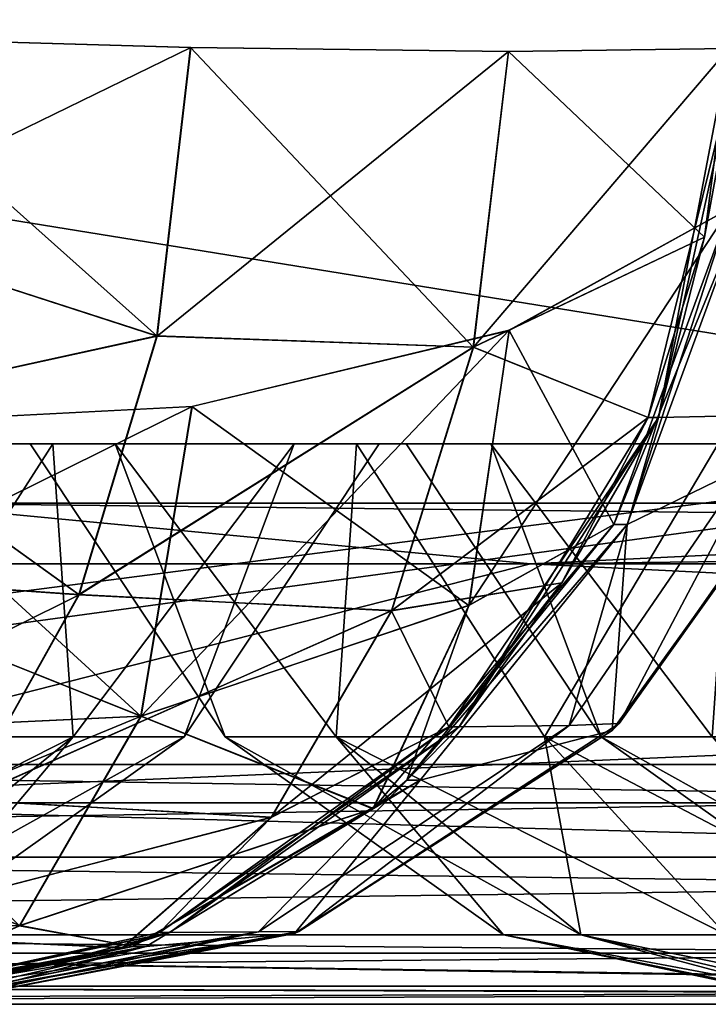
# Model space of a CAD drawing. Header units: millimetres. Extents: x -125 to 125, y -4 to 53.
# Tile 86 of 256: x -73.99 to -72.62, y -2 to -0.04. Entities that reach past the tile are written whole.
import ezdxf

# ---------------------------------------------------------------- set-up
doc = ezdxf.new("R2010")
doc.units = ezdxf.units.MM
doc.header["$LTSCALE"] = 65.185185
for name, color, linetype in [('1', 7, 'CONTINUOUS'), ('14', 7, 'CONTINUOUS'), ('150', 7, 'CONTINUOUS'), ('151', 7, 'CONTINUOUS'), ('152', 7, 'CONTINUOUS'), ('153', 7, 'CONTINUOUS'), ('162', 7, 'CONTINUOUS'), ('163', 7, 'CONTINUOUS'), ('164', 7, 'CONTINUOUS'), ('18', 7, 'CONTINUOUS'), ('195', 7, 'CONTINUOUS'), ('20', 7, 'CONTINUOUS'), ('205', 7, 'CONTINUOUS'), ('207', 7, 'CONTINUOUS'), ('209', 7, 'CONTINUOUS'), ('211', 7, 'CONTINUOUS'), ('228', 7, 'CONTINUOUS'), ('241', 7, 'CONTINUOUS'), ('4', 7, 'CONTINUOUS'), ('6', 7, 'CONTINUOUS'), ('65', 7, 'CONTINUOUS'), ('66', 7, 'CONTINUOUS'), ('67', 7, 'CONTINUOUS'), ('68', 7, 'CONTINUOUS'), ('77', 7, 'CONTINUOUS'), ('78', 7, 'CONTINUOUS'), ('79', 7, 'CONTINUOUS')]:
    doc.layers.add(name, color=color, linetype=linetype)

msp = doc.modelspace()

# ---------------------------------------------------------------- linework, layer by layer
at = {"layer": '1', "color": 7, "linetype": 'CONTINUOUS'}
for points in [[(-77.814, -2, -122.572), (-76.0604, -2, -124.334), (-68.7932, -2, -122.5215), (-77.814, -2, -122.572)], [(-68.5248, -2, 122.5202), (-77.0002, -2, 124.334), (-77.5963, -2, 122.5707), (-68.5248, -2, 122.5202)], [(-67.2976, -2, 124.334), (-77.0002, -2, 124.334), (-68.5248, -2, 122.5202), (-67.2976, -2, 124.334)], [(-76.0604, -2, -124.334), (-65.2916, -2, -124.334), (-68.7932, -2, -122.5215), (-76.0604, -2, -124.334)]]:
    msp.add_3dface(points, dxfattribs=at)
at = {"layer": '14', "color": 7, "linetype": 'CONTINUOUS'}
for points in [[(-76.0604, -1.5218, -124.8336), (-64.8657, -1.5218, -124.8336), (-64.1139, -1.7064, -124.7895), (-76.0604, -1.5218, -124.8336)], [(-76.0604, -1.7064, -124.7895), (-76.0604, -1.5218, -124.8336), (-64.1139, -1.7064, -124.7895), (-76.0604, -1.7064, -124.7895)], [(-64.1139, -1.8612, -124.6798), (-76.0604, -1.7064, -124.7895), (-64.1139, -1.7064, -124.7895), (-64.1139, -1.8612, -124.6798)], [(-76.0604, -1.8612, -124.6798), (-76.0604, -1.7064, -124.7895), (-64.1139, -1.8612, -124.6798), (-76.0604, -1.8612, -124.6798)], [(-64.1139, -1.964, -124.5203), (-76.0604, -1.8612, -124.6798), (-64.1139, -1.8612, -124.6798), (-64.1139, -1.964, -124.5203)], [(-76.0604, -1.964, -124.5203), (-76.0604, -1.8612, -124.6798), (-64.1139, -1.964, -124.5203), (-76.0604, -1.964, -124.5203)], [(-65.2916, -2, -124.334), (-76.0604, -2, -124.334), (-76.0604, -1.964, -124.5203), (-65.2916, -2, -124.334)], [(-64.1139, -2, -124.334), (-76.0604, -1.964, -124.5203), (-64.1139, -1.964, -124.5203), (-64.1139, -2, -124.334)], [(-64.1139, -2, -124.334), (-65.2916, -2, -124.334), (-76.0604, -1.964, -124.5203), (-64.1139, -2, -124.334)]]:
    msp.add_3dface(points, dxfattribs=at)
at = {"layer": '150', "color": 7, "linetype": 'CONTINUOUS'}
for points in [[(-72.8086, -1.0424, 107.622), (-72.5773, -0.4119, 107.5263), (-72.7822, -1.0424, 107.6859), (-72.8086, -1.0424, 107.622)], [(-72.7822, -1.0424, 107.6859), (-72.5773, -0.4119, 107.5263), (-72.5509, -0.4119, 107.5902), (-72.7822, -1.0424, 107.6859)], [(-73.2214, -1.553, 107.7926), (-72.8086, -1.0424, 107.622), (-72.7822, -1.0424, 107.6859), (-73.2214, -1.553, 107.7926)], [(-73.195, -1.553, 107.8565), (-73.2214, -1.553, 107.7926), (-72.7822, -1.0424, 107.6859), (-73.195, -1.553, 107.8565)], [(-73.7417, -1.8849, 108.0826), (-73.2892, -1.6098, 107.8207), (-73.195, -1.553, 107.8565), (-73.7417, -1.8849, 108.0826)], [(-73.2892, -1.6098, 107.8207), (-73.2214, -1.553, 107.7926), (-73.195, -1.553, 107.8565), (-73.2892, -1.6098, 107.8207)], [(-73.7681, -1.8849, 108.0187), (-73.2892, -1.6098, 107.8207), (-73.7417, -1.8849, 108.0826), (-73.7681, -1.8849, 108.0187)], [(-73.7681, -1.8849, 108.0187), (-74.3596, -2, 108.338), (-74.341, -1.9994, 108.2555), (-73.7681, -1.8849, 108.0187)], [(-74.3596, -2, 108.338), (-73.7681, -1.8849, 108.0187), (-73.7417, -1.8849, 108.0826), (-74.3596, -2, 108.338)]]:
    msp.add_3dface(points, dxfattribs=at)
at = {"layer": '151', "color": 7, "linetype": 'CONTINUOUS'}
for points in [[(-72.7822, -1.0424, 107.6859), (-72.5509, -0.4119, 107.5902), (-72.3722, -0.8429, 109.0487), (-72.7822, -1.0424, 107.6859)], [(-72.8117, -1.4536, 109.0691), (-72.7822, -1.0424, 107.6859), (-72.3722, -0.8429, 109.0487), (-72.8117, -1.4536, 109.0691)], [(-73.195, -1.553, 107.8565), (-72.7822, -1.0424, 107.6859), (-72.8117, -1.4536, 109.0691), (-73.195, -1.553, 107.8565)], [(-73.4456, -1.8584, 109.0985), (-73.195, -1.553, 107.8565), (-72.8117, -1.4536, 109.0691), (-73.4456, -1.8584, 109.0985)], [(-73.7417, -1.8849, 108.0826), (-73.195, -1.553, 107.8565), (-73.4456, -1.8584, 109.0985), (-73.7417, -1.8849, 108.0826)], [(-74.184, -2, 109.1327), (-73.7417, -1.8849, 108.0826), (-73.4456, -1.8584, 109.0985), (-74.184, -2, 109.1327)], [(-74.2385, -2, 108.7229), (-74.3596, -2, 108.338), (-73.7417, -1.8849, 108.0826), (-74.2385, -2, 108.7229)], [(-74.184, -2, 109.1327), (-74.2385, -2, 108.7229), (-73.7417, -1.8849, 108.0826), (-74.184, -2, 109.1327)]]:
    msp.add_3dface(points, dxfattribs=at)
at = {"layer": '152', "color": 7, "linetype": 'CONTINUOUS'}
for points in [[(-72.4726, -0.8236, 110.0045), (-72.5584, -0.0927, 110.7691), (-72.7195, -0.8292, 110.6939), (-72.4726, -0.8236, 110.0045)], [(-72.8981, -1.4438, 109.8983), (-72.4726, -0.8236, 110.0045), (-72.7195, -0.8292, 110.6939), (-72.8981, -1.4438, 109.8983)], [(-72.8981, -1.4438, 109.8983), (-72.798, -1.4399, 109.2572), (-72.4726, -0.8236, 110.0045), (-72.8981, -1.4438, 109.8983)], [(-72.798, -1.4399, 109.2572), (-72.3607, -0.8159, 109.2803), (-72.4726, -0.8236, 110.0045), (-72.798, -1.4399, 109.2572)], [(-73.1174, -1.4466, 110.5083), (-72.8981, -1.4438, 109.8983), (-72.7195, -0.8292, 110.6939), (-73.1174, -1.4466, 110.5083)], [(-73.6947, -1.8565, 110.2389), (-73.5173, -1.8557, 109.7438), (-73.1174, -1.4466, 110.5083), (-73.6947, -1.8565, 110.2389)], [(-73.5173, -1.8557, 109.7438), (-73.4368, -1.8547, 109.2235), (-72.8981, -1.4438, 109.8983), (-73.5173, -1.8557, 109.7438)], [(-73.5173, -1.8557, 109.7438), (-72.8981, -1.4438, 109.8983), (-73.1174, -1.4466, 110.5083), (-73.5173, -1.8557, 109.7438)], [(-73.4368, -1.8547, 109.2235), (-72.798, -1.4399, 109.2572), (-72.8981, -1.4438, 109.8983), (-73.4368, -1.8547, 109.2235)], [(-74.3689, -2, 109.9244), (-73.5173, -1.8557, 109.7438), (-73.6947, -1.8565, 110.2389), (-74.3689, -2, 109.9244)], [(-74.3689, -2, 109.9244), (-74.2409, -2, 109.5632), (-73.5173, -1.8557, 109.7438), (-74.3689, -2, 109.9244)], [(-74.2409, -2, 109.5632), (-74.2386, -2, 109.5541), (-73.4368, -1.8547, 109.2235), (-74.2409, -2, 109.5632)], [(-74.2409, -2, 109.5632), (-73.4368, -1.8547, 109.2235), (-73.5173, -1.8557, 109.7438), (-74.2409, -2, 109.5632)], [(-74.2386, -2, 109.5541), (-74.1841, -2, 109.1842), (-73.4368, -1.8547, 109.2235), (-74.2386, -2, 109.5541)]]:
    msp.add_3dface(points, dxfattribs=at)
at = {"layer": '153', "color": 7, "linetype": 'CONTINUOUS'}
for points in [[(-72.7402, -0.8292, 110.7382), (-72.5584, -0.0927, 110.7691), (-72.6277, -0.4694, 110.7906), (-72.7402, -0.8292, 110.7382)], [(-72.7195, -0.8292, 110.6939), (-72.5584, -0.0927, 110.7691), (-72.7402, -0.8292, 110.7382), (-72.7195, -0.8292, 110.6939)], [(-72.6277, -0.4694, 110.7906), (-72.5584, -0.0927, 110.7691), (-72.579, -0.0927, 110.8133), (-72.6277, -0.4694, 110.7906)], [(-73.1174, -1.4466, 110.5083), (-72.7195, -0.8292, 110.6939), (-73.138, -1.4466, 110.5525), (-73.1174, -1.4466, 110.5083)], [(-73.138, -1.4466, 110.5525), (-72.7195, -0.8292, 110.6939), (-72.9123, -1.1589, 110.6578), (-73.138, -1.4466, 110.5525)], [(-72.9123, -1.1589, 110.6578), (-72.7195, -0.8292, 110.6939), (-72.7402, -0.8292, 110.7382), (-72.9123, -1.1589, 110.6578)], [(-73.6947, -1.8565, 110.2389), (-73.1174, -1.4466, 110.5083), (-73.7154, -1.8565, 110.2832), (-73.6947, -1.8565, 110.2389)], [(-73.7154, -1.8565, 110.2832), (-73.1174, -1.4466, 110.5083), (-73.138, -1.4466, 110.5525), (-73.7154, -1.8565, 110.2832)], [(-74.3895, -2, 109.9686), (-74.3689, -2, 109.9244), (-73.6947, -1.8565, 110.2389), (-74.3895, -2, 109.9686)], [(-74.3895, -2, 109.9686), (-73.6947, -1.8565, 110.2389), (-73.7882, -1.8867, 110.2492), (-74.3895, -2, 109.9686)], [(-73.7882, -1.8867, 110.2492), (-73.6947, -1.8565, 110.2389), (-73.7154, -1.8565, 110.2832), (-73.7882, -1.8867, 110.2492)]]:
    msp.add_3dface(points, dxfattribs=at)
at = {"layer": '162', "color": 7, "linetype": 'CONTINUOUS'}
for points in [[(-74.3895, -0.0698, 111.9674), (-74.3895, -0.4499, 111.9174), (-73.6523, -0.0906, 111.8256), (-74.3895, -0.0698, 111.9674)], [(-73.6523, -0.0906, 111.8256), (-74.3895, -0.4499, 111.9174), (-73.7197, -0.6667, 111.7313), (-73.6523, -0.0906, 111.8256)], [(-73.0185, -0.0986, 111.4214), (-73.6523, -0.0906, 111.8256), (-73.7197, -0.6667, 111.7313), (-73.0185, -0.0986, 111.4214)], [(-72.6277, -0.4694, 110.7906), (-72.579, -0.0927, 110.8133), (-73.0888, -0.6887, 111.3228), (-72.6277, -0.4694, 110.7906)], [(-73.0888, -0.6887, 111.3228), (-72.579, -0.0927, 110.8133), (-73.0185, -0.0986, 111.4214), (-73.0888, -0.6887, 111.3228)], [(-73.0888, -0.6887, 111.3228), (-73.0185, -0.0986, 111.4214), (-73.7197, -0.6667, 111.7313), (-73.0888, -0.6887, 111.3228)], [(-74.3895, -0.4499, 111.9174), (-74.3895, -0.8135, 111.7957), (-73.7197, -0.6667, 111.7313), (-74.3895, -0.4499, 111.9174)], [(-72.7402, -0.8292, 110.7382), (-72.6277, -0.4694, 110.7906), (-73.0888, -0.6887, 111.3228), (-72.7402, -0.8292, 110.7382)], [(-74.3895, -0.8135, 111.7957), (-73.8754, -1.1827, 111.4973), (-73.7197, -0.6667, 111.7313), (-74.3895, -0.8135, 111.7957)], [(-73.8754, -1.1827, 111.4973), (-73.0888, -0.6887, 111.3228), (-73.7197, -0.6667, 111.7313), (-73.8754, -1.1827, 111.4973)], [(-73.2516, -1.2145, 111.0778), (-73.0888, -0.6887, 111.3228), (-73.8754, -1.1827, 111.4973), (-73.2516, -1.2145, 111.0778)], [(-73.2516, -1.2145, 111.0778), (-72.7402, -0.8292, 110.7382), (-73.0888, -0.6887, 111.3228), (-73.2516, -1.2145, 111.0778)], [(-74.3895, -0.8135, 111.7957), (-74.3895, -1.1472, 111.6069), (-73.8754, -1.1827, 111.4973), (-74.3895, -0.8135, 111.7957)], [(-72.9123, -1.1589, 110.6578), (-72.7402, -0.8292, 110.7382), (-73.2516, -1.2145, 111.0778), (-72.9123, -1.1589, 110.6578)], [(-74.3895, -1.1472, 111.6069), (-74.3895, -1.4387, 111.3579), (-73.8754, -1.1827, 111.4973), (-74.3895, -1.1472, 111.6069)], [(-73.138, -1.4466, 110.5525), (-72.9123, -1.1589, 110.6578), (-73.4916, -1.6263, 110.7095), (-73.138, -1.4466, 110.5525)], [(-73.4916, -1.6263, 110.7095), (-72.9123, -1.1589, 110.6578), (-73.2516, -1.2145, 111.0778), (-73.4916, -1.6263, 110.7095)], [(-74.3895, -1.4387, 111.3579), (-74.1054, -1.5926, 111.1446), (-73.8754, -1.1827, 111.4973), (-74.3895, -1.4387, 111.3579)], [(-74.1054, -1.5926, 111.1446), (-73.2516, -1.2145, 111.0778), (-73.8754, -1.1827, 111.4973), (-74.1054, -1.5926, 111.1446)], [(-73.4916, -1.6263, 110.7095), (-73.2516, -1.2145, 111.0778), (-74.1054, -1.5926, 111.1446), (-73.4916, -1.6263, 110.7095)], [(-73.7154, -1.8565, 110.2832), (-73.138, -1.4466, 110.5525), (-73.4916, -1.6263, 110.7095), (-73.7154, -1.8565, 110.2832)], [(-74.3895, -1.8598, 110.7043), (-73.4916, -1.6263, 110.7095), (-74.1054, -1.5926, 111.1446), (-74.3895, -1.8598, 110.7043)], [(-74.3895, -1.8598, 110.7043), (-73.7882, -1.8867, 110.2492), (-73.4916, -1.6263, 110.7095), (-74.3895, -1.8598, 110.7043)], [(-73.7882, -1.8867, 110.2492), (-73.7154, -1.8565, 110.2832), (-73.4916, -1.6263, 110.7095), (-73.7882, -1.8867, 110.2492)], [(-74.3895, -2, 109.9686), (-73.7882, -1.8867, 110.2492), (-74.3895, -1.8598, 110.7043), (-74.3895, -2, 109.9686)]]:
    msp.add_3dface(points, dxfattribs=at)
at = {"layer": '163', "color": 7, "linetype": 'CONTINUOUS'}
for points in [[(-72.3722, -0.8429, 109.0487), (-72.3607, -0.8159, 109.2803), (-72.798, -1.4399, 109.2572), (-72.3722, -0.8429, 109.0487)], [(-72.8117, -1.4536, 109.0691), (-72.3722, -0.8429, 109.0487), (-72.798, -1.4399, 109.2572), (-72.8117, -1.4536, 109.0691)], [(-73.4456, -1.8584, 109.0985), (-72.8117, -1.4536, 109.0691), (-73.4368, -1.8547, 109.2235), (-73.4456, -1.8584, 109.0985)], [(-72.8117, -1.4536, 109.0691), (-72.798, -1.4399, 109.2572), (-73.4368, -1.8547, 109.2235), (-72.8117, -1.4536, 109.0691)], [(-74.1841, -2, 109.1842), (-73.4456, -1.8584, 109.0985), (-73.4368, -1.8547, 109.2235), (-74.1841, -2, 109.1842)], [(-74.1841, -2, 109.1842), (-74.1834, -2, 109.1584), (-73.4456, -1.8584, 109.0985), (-74.1841, -2, 109.1842)], [(-74.1834, -2, 109.1584), (-74.184, -2, 109.1327), (-73.4456, -1.8584, 109.0985), (-74.1834, -2, 109.1584)]]:
    msp.add_3dface(points, dxfattribs=at)
at = {"layer": '164', "color": 7, "linetype": 'CONTINUOUS'}
for points in [[(-72.5773, -0.4119, 107.5263), (-72.8086, -1.0424, 107.622), (-73.0177, -0.6554, 106.971), (-72.5773, -0.4119, 107.5263)], [(-73.6509, -0.8071, 106.5984), (-73.0177, -0.6554, 106.971), (-73.0979, -1.2043, 107.3305), (-73.6509, -0.8071, 106.5984)], [(-73.0177, -0.6554, 106.971), (-72.8086, -1.0424, 107.622), (-73.0979, -1.2043, 107.3305), (-73.0177, -0.6554, 106.971)], [(-73.7523, -1.4251, 107.0221), (-74.386, -0.8452, 106.4615), (-73.6509, -0.8071, 106.5984), (-73.7523, -1.4251, 107.0221)], [(-73.7523, -1.4251, 107.0221), (-73.6509, -0.8071, 106.5984), (-73.0979, -1.2043, 107.3305), (-73.7523, -1.4251, 107.0221)], [(-74.386, -1.1709, 106.6527), (-74.386, -0.8452, 106.4615), (-73.7523, -1.4251, 107.0221), (-74.386, -1.1709, 106.6527)], [(-72.8086, -1.0424, 107.622), (-73.2214, -1.553, 107.7926), (-73.0979, -1.2043, 107.3305), (-72.8086, -1.0424, 107.622)], [(-74.386, -1.4547, 106.9017), (-74.386, -1.1709, 106.6527), (-73.7523, -1.4251, 107.0221), (-74.386, -1.4547, 106.9017)], [(-73.2892, -1.6098, 107.8207), (-73.7523, -1.4251, 107.0221), (-73.0979, -1.2043, 107.3305), (-73.2892, -1.6098, 107.8207)], [(-73.2214, -1.553, 107.7926), (-73.2892, -1.6098, 107.8207), (-73.0979, -1.2043, 107.3305), (-73.2214, -1.553, 107.7926)], [(-73.9945, -1.8432, 107.6037), (-74.386, -1.4547, 106.9017), (-73.7523, -1.4251, 107.0221), (-73.9945, -1.8432, 107.6037)], [(-73.2892, -1.6098, 107.8207), (-73.9945, -1.8432, 107.6037), (-73.7523, -1.4251, 107.0221), (-73.2892, -1.6098, 107.8207)], [(-73.2892, -1.6098, 107.8207), (-73.7681, -1.8849, 108.0187), (-73.9945, -1.8432, 107.6037), (-73.2892, -1.6098, 107.8207)], [(-73.7681, -1.8849, 108.0187), (-74.341, -1.9994, 108.2555), (-73.9945, -1.8432, 107.6037), (-73.7681, -1.8849, 108.0187)]]:
    msp.add_3dface(points, dxfattribs=at)
at = {"layer": '18', "color": 7, "linetype": 'CONTINUOUS'}
for points in [[(-67.2976, -1.5218, 124.8336), (-76.6595, -1.5218, 124.8336), (-79.2441, -1.7064, 124.7895), (-67.2976, -1.5218, 124.8336)], [(-67.2976, -1.7064, 124.7895), (-67.2976, -1.5218, 124.8336), (-79.2441, -1.7064, 124.7895), (-67.2976, -1.7064, 124.7895)], [(-79.2441, -1.8612, 124.6798), (-67.2976, -1.7064, 124.7895), (-79.2441, -1.7064, 124.7895), (-79.2441, -1.8612, 124.6798)], [(-67.2976, -1.8612, 124.6798), (-67.2976, -1.7064, 124.7895), (-79.2441, -1.8612, 124.6798), (-67.2976, -1.8612, 124.6798)], [(-79.2441, -1.964, 124.5203), (-67.2976, -1.8612, 124.6798), (-79.2441, -1.8612, 124.6798), (-79.2441, -1.964, 124.5203)], [(-67.2976, -1.964, 124.5203), (-67.2976, -1.8612, 124.6798), (-79.2441, -1.964, 124.5203), (-67.2976, -1.964, 124.5203)], [(-79.2441, -2, 124.334), (-67.2976, -1.964, 124.5203), (-79.2441, -1.964, 124.5203), (-79.2441, -2, 124.334)], [(-79.2441, -2, 124.334), (-77.0002, -2, 124.334), (-67.2976, -1.964, 124.5203), (-79.2441, -2, 124.334)], [(-77.0002, -2, 124.334), (-67.2976, -2, 124.334), (-67.2976, -1.964, 124.5203), (-77.0002, -2, 124.334)]]:
    msp.add_3dface(points, dxfattribs=at)
at = {"layer": '195', "color": 7, "linetype": 'CONTINUOUS'}
for points in [[(-73.223, -0.8814, 50.5), (-72.8338, -1.4666, 50.8233), (-73.0538, -0.8814, 51.3507), (-73.223, -0.8814, 50.5)], [(-73.0538, -0.8814, 49.6493), (-72.8338, -1.4666, 50.1767), (-73.223, -0.8814, 50.5), (-73.0538, -0.8814, 49.6493)], [(-72.8338, -1.4666, 50.1767), (-72.8338, -1.4666, 50.8233), (-73.223, -0.8814, 50.5), (-72.8338, -1.4666, 50.1767)], [(-73.0538, -0.8814, 51.3507), (-72.6126, -1.4666, 51.431), (-72.5719, -0.8814, 52.0719), (-73.0538, -0.8814, 51.3507)], [(-72.8338, -1.4666, 50.8233), (-72.6126, -1.4666, 51.431), (-73.0538, -0.8814, 51.3507), (-72.8338, -1.4666, 50.8233)], [(-72.5719, -0.8814, 48.9281), (-72.6126, -1.4666, 49.569), (-73.0538, -0.8814, 49.6493), (-72.5719, -0.8814, 48.9281)], [(-72.6126, -1.4666, 49.569), (-72.8338, -1.4666, 50.1767), (-73.0538, -0.8814, 49.6493), (-72.6126, -1.4666, 49.569)], [(-72.8338, -1.4666, 50.8233), (-72.1243, -1.8612, 51.1491), (-72.6126, -1.4666, 51.431), (-72.8338, -1.4666, 50.8233)], [(-72.8338, -1.4666, 50.1767), (-72.2785, -1.8612, 50.7254), (-72.8338, -1.4666, 50.8233), (-72.8338, -1.4666, 50.1767)], [(-72.2785, -1.8612, 50.7254), (-72.1243, -1.8612, 51.1491), (-72.8338, -1.4666, 50.8233), (-72.2785, -1.8612, 50.7254)], [(-72.6126, -1.4666, 49.569), (-72.2785, -1.8612, 50.2746), (-72.8338, -1.4666, 50.1767), (-72.6126, -1.4666, 49.569)], [(-72.2785, -1.8612, 50.2746), (-72.2785, -1.8612, 50.7254), (-72.8338, -1.4666, 50.1767), (-72.2785, -1.8612, 50.2746)]]:
    msp.add_3dface(points, dxfattribs=at)
at = {"layer": '20', "color": 7, "linetype": 'CONTINUOUS'}
for points in [[(-70.4849, -1, -17.1841), (-82.4314, -1, -17.1941), (-70.4849, -1, -28.6402), (-70.4849, -1, -17.1841)], [(-82.4314, -1, -17.1941), (-82.4314, -1, -28.6568), (-70.4849, -1, -28.6402), (-82.4314, -1, -17.1941)], [(-70.4849, -1, -5.728), (-82.4314, -1, -5.7314), (-70.4849, -1, -17.1841), (-70.4849, -1, -5.728)], [(-70.4849, -1, 5.728), (-82.4314, -1, -5.7314), (-70.4849, -1, -5.728), (-70.4849, -1, 5.728)], [(-82.4314, -1, -5.7314), (-82.4314, -1, -17.1941), (-70.4849, -1, -17.1841), (-82.4314, -1, -5.7314)], [(-70.4849, -1, 17.1841), (-82.4314, -1, 5.7314), (-70.4849, -1, 5.728), (-70.4849, -1, 17.1841)], [(-82.4314, -1, 5.7314), (-82.4314, -1, -5.7314), (-70.4849, -1, 5.728), (-82.4314, -1, 5.7314)], [(-70.4849, -1, 28.6402), (-82.4314, -1, 17.1941), (-70.4849, -1, 17.1841), (-70.4849, -1, 28.6402)], [(-82.4314, -1, 17.1941), (-82.4314, -1, 5.7314), (-70.4849, -1, 17.1841), (-82.4314, -1, 17.1941)], [(-70.4849, -1, 40.0963), (-82.4314, -1, 28.6568), (-70.4849, -1, 28.6402), (-70.4849, -1, 40.0963)], [(-82.4314, -1, 28.6568), (-82.4314, -1, 17.1941), (-70.4849, -1, 28.6402), (-82.4314, -1, 28.6568)], [(-82.4314, -1, -85.9704), (-82.4314, -1, -97.4331), (-70.4849, -1, -97.3768), (-82.4314, -1, -85.9704)], [(-70.4849, -1, -74.4646), (-82.4314, -1, -74.5077), (-70.4849, -1, -85.9207), (-70.4849, -1, -74.4646)], [(-82.4314, -1, -74.5077), (-82.4314, -1, -85.9704), (-70.4849, -1, -85.9207), (-82.4314, -1, -74.5077)], [(-70.4849, -1, -63.0085), (-82.4314, -1, -63.045), (-70.4849, -1, -74.4646), (-70.4849, -1, -63.0085)], [(-82.4314, -1, -63.045), (-82.4314, -1, -74.5077), (-70.4849, -1, -74.4646), (-82.4314, -1, -63.045)], [(-70.4849, -1, -51.5524), (-82.4314, -1, -51.5822), (-70.4849, -1, -63.0085), (-70.4849, -1, -51.5524)], [(-82.4314, -1, -51.5822), (-82.4314, -1, -63.045), (-70.4849, -1, -63.0085), (-82.4314, -1, -51.5822)], [(-70.4849, -1, -40.0963), (-82.4314, -1, -40.1195), (-70.4849, -1, -51.5524), (-70.4849, -1, -40.0963)], [(-82.4314, -1, -40.1195), (-82.4314, -1, -51.5822), (-70.4849, -1, -51.5524), (-82.4314, -1, -40.1195)], [(-70.4849, -1, -28.6402), (-82.4314, -1, -28.6568), (-70.4849, -1, -40.0963), (-70.4849, -1, -28.6402)], [(-82.4314, -1, -28.6568), (-82.4314, -1, -40.1195), (-70.4849, -1, -40.0963), (-82.4314, -1, -28.6568)], [(-70.4849, -1, 51.5524), (-82.4314, -1, 40.1195), (-70.4849, -1, 40.0963), (-70.4849, -1, 51.5524)], [(-70.4849, -1, 120.2879), (-82.4314, -1, 108.8959), (-70.4849, -1, 108.8329), (-70.4849, -1, 120.2879)], [(-74.2453, -1, 120.3086), (-82.4314, -1, 108.8959), (-70.4849, -1, 120.2879), (-74.2453, -1, 120.3086)], [(-82.4314, -1, 108.8959), (-82.4314, -1, 97.4331), (-70.4849, -1, 108.8329), (-82.4314, -1, 108.8959)], [(-82.4314, -1, 40.1195), (-82.4314, -1, 28.6568), (-70.4849, -1, 40.0963), (-82.4314, -1, 40.1195)], [(-70.4849, -1, 63.0085), (-82.4314, -1, 51.5822), (-70.4849, -1, 51.5524), (-70.4849, -1, 63.0085)], [(-82.4314, -1, 51.5822), (-82.4314, -1, 40.1195), (-70.4849, -1, 51.5524), (-82.4314, -1, 51.5822)], [(-70.4849, -1, 74.4646), (-82.4314, -1, 63.045), (-70.4849, -1, 63.0085), (-70.4849, -1, 74.4646)], [(-82.4314, -1, 63.045), (-82.4314, -1, 51.5822), (-70.4849, -1, 63.0085), (-82.4314, -1, 63.045)], [(-70.4849, -1, 85.9207), (-82.4314, -1, 74.5077), (-70.4849, -1, 74.4646), (-70.4849, -1, 85.9207)], [(-82.4314, -1, 74.5077), (-82.4314, -1, 63.045), (-70.4849, -1, 74.4646), (-82.4314, -1, 74.5077)], [(-70.4849, -1, 97.3768), (-82.4314, -1, 85.9704), (-70.4849, -1, 85.9207), (-70.4849, -1, 97.3768)], [(-82.4314, -1, 85.9704), (-82.4314, -1, 74.5077), (-70.4849, -1, 85.9207), (-82.4314, -1, 85.9704)], [(-70.4849, -1, 108.8329), (-82.4314, -1, 97.4331), (-70.4849, -1, 97.3768), (-70.4849, -1, 108.8329)], [(-82.4314, -1, 97.4331), (-82.4314, -1, 85.9704), (-70.4849, -1, 97.3768), (-82.4314, -1, 97.4331)], [(-70.4849, -1, -85.9207), (-82.4314, -1, -85.9704), (-70.4849, -1, -97.3768), (-70.4849, -1, -85.9207)], [(-70.4849, -1, -120.2879), (-82.4314, -1, -108.8959), (-74.2453, -1, -120.3086), (-70.4849, -1, -120.2879)], [(-70.4849, -1, -108.8329), (-82.4314, -1, -108.8959), (-70.4849, -1, -120.2879), (-70.4849, -1, -108.8329)], [(-70.4849, -1, -97.3768), (-82.4314, -1, -97.4331), (-70.4849, -1, -108.8329), (-70.4849, -1, -97.3768)], [(-82.4314, -1, -97.4331), (-82.4314, -1, -108.8959), (-70.4849, -1, -108.8329), (-82.4314, -1, -97.4331)]]:
    msp.add_3dface(points, dxfattribs=at)
at = {"layer": '205', "color": 7, "linetype": 'CONTINUOUS'}
for points in [[(-84.8372, -1.1213, 120.4942), (-74.2453, -1, 120.3086), (-72.9751, -1.1213, 120.4228), (-84.8372, -1.1213, 120.4942)], [(-74.2453, -1, 120.3086), (-70.4849, -1, 120.2879), (-72.9751, -1.1213, 120.4228), (-74.2453, -1, 120.3086)], [(-70.4849, -1, 120.2879), (-62.823, -1, 120.2489), (-72.9751, -1.1213, 120.4228), (-70.4849, -1, 120.2879)], [(-72.9751, -1.1213, 120.4228), (-62.823, -1, 120.2489), (-61.1789, -1.1213, 120.3624), (-72.9751, -1.1213, 120.4228)]]:
    msp.add_3dface(points, dxfattribs=at)
at = {"layer": '207', "color": 7, "linetype": 'CONTINUOUS'}
for points in [[(-63.5691, -1.1213, -120.3738), (-74.2453, -1, -120.3086), (-74.8662, -1.1213, -120.4335), (-63.5691, -1.1213, -120.3738)], [(-70.4849, -1, -120.2879), (-74.2453, -1, -120.3086), (-63.5691, -1.1213, -120.3738), (-70.4849, -1, -120.2879)]]:
    msp.add_3dface(points, dxfattribs=at)
at = {"layer": '209', "color": 7, "linetype": 'CONTINUOUS'}
for points in [[(-63.5691, -1.1213, -120.3738), (-74.8662, -1.1213, -120.4335), (-74.8451, -1.5981, -121.0547), (-63.5691, -1.1213, -120.3738)], [(-63.5691, -1.1213, -120.3738), (-74.8451, -1.5981, -121.0547), (-63.3306, -1.5981, -120.994), (-63.5691, -1.1213, -120.3738)], [(-75.4474, -1.898, -121.7825), (-63.8402, -1.898, -121.7207), (-74.8451, -1.5981, -121.0547), (-75.4474, -1.898, -121.7825)], [(-74.8451, -1.5981, -121.0547), (-63.8402, -1.898, -121.7207), (-63.3306, -1.5981, -120.994), (-74.8451, -1.5981, -121.0547)], [(-77.814, -2, -122.572), (-68.7932, -2, -122.5215), (-75.4474, -1.898, -121.7825), (-77.814, -2, -122.572)], [(-75.4474, -1.898, -121.7825), (-68.7932, -2, -122.5215), (-63.8402, -1.898, -121.7207), (-75.4474, -1.898, -121.7825)]]:
    msp.add_3dface(points, dxfattribs=at)
at = {"layer": '211', "color": 7, "linetype": 'CONTINUOUS'}
for points in [[(-84.8372, -1.1213, 120.4942), (-72.9751, -1.1213, 120.4228), (-74.8451, -1.5981, 121.0547), (-84.8372, -1.1213, 120.4942)], [(-72.9751, -1.1213, 120.4228), (-63.3306, -1.5981, 120.994), (-74.8451, -1.5981, 121.0547), (-72.9751, -1.1213, 120.4228)], [(-72.9751, -1.1213, 120.4228), (-61.1789, -1.1213, 120.3624), (-63.3306, -1.5981, 120.994), (-72.9751, -1.1213, 120.4228)], [(-63.8402, -1.898, 121.7207), (-75.4474, -1.898, 121.7825), (-74.8451, -1.5981, 121.0547), (-63.8402, -1.898, 121.7207)], [(-63.3306, -1.5981, 120.994), (-63.8402, -1.898, 121.7207), (-74.8451, -1.5981, 121.0547), (-63.3306, -1.5981, 120.994)], [(-68.5248, -2, 122.5202), (-77.5963, -2, 122.5707), (-75.4474, -1.898, 121.7825), (-68.5248, -2, 122.5202)], [(-63.8402, -1.898, 121.7207), (-68.5248, -2, 122.5202), (-75.4474, -1.898, 121.7825), (-63.8402, -1.898, 121.7207)]]:
    msp.add_3dface(points, dxfattribs=at)
at = {"layer": '228', "color": 7, "linetype": 'CONTINUOUS'}
for points in [[(-73.9281, -0.8814, -47.5719), (-74.3031, -1.4666, -47.4264), (-74.6493, -0.8814, -48.0538), (-73.9281, -0.8814, -47.5719)], [(-74.6493, -0.8814, -43.9462), (-74.3031, -1.4666, -44.5736), (-73.9281, -0.8814, -44.4281), (-74.6493, -0.8814, -43.9462)], [(-73.8874, -1.4666, -46.931), (-74.3031, -1.4666, -47.4264), (-73.9281, -0.8814, -47.5719), (-73.8874, -1.4666, -46.931)], [(-74.3031, -1.4666, -44.5736), (-73.8874, -1.4666, -45.069), (-73.9281, -0.8814, -44.4281), (-74.3031, -1.4666, -44.5736)], [(-73.4462, -0.8814, -46.8507), (-73.8874, -1.4666, -46.931), (-73.9281, -0.8814, -47.5719), (-73.4462, -0.8814, -46.8507)], [(-73.9281, -0.8814, -44.4281), (-73.8874, -1.4666, -45.069), (-73.4462, -0.8814, -45.1493), (-73.9281, -0.8814, -44.4281)], [(-73.6662, -1.4666, -46.3233), (-73.8874, -1.4666, -46.931), (-73.4462, -0.8814, -46.8507), (-73.6662, -1.4666, -46.3233)], [(-73.8874, -1.4666, -45.069), (-73.6662, -1.4666, -45.6767), (-73.4462, -0.8814, -45.1493), (-73.8874, -1.4666, -45.069)], [(-73.277, -0.8814, -46), (-73.6662, -1.4666, -46.3233), (-73.4462, -0.8814, -46.8507), (-73.277, -0.8814, -46)], [(-73.4462, -0.8814, -45.1493), (-73.6662, -1.4666, -45.6767), (-73.277, -0.8814, -46), (-73.4462, -0.8814, -45.1493)], [(-73.6662, -1.4666, -45.6767), (-73.6662, -1.4666, -46.3233), (-73.277, -0.8814, -46), (-73.6662, -1.4666, -45.6767)], [(-73.8874, -1.4666, -46.931), (-74.6655, -1.8612, -46.9945), (-74.3031, -1.4666, -47.4264), (-73.8874, -1.4666, -46.931)], [(-74.3757, -1.8612, -46.6491), (-74.6655, -1.8612, -46.9945), (-73.8874, -1.4666, -46.931), (-74.3757, -1.8612, -46.6491)], [(-73.6662, -1.4666, -46.3233), (-74.3757, -1.8612, -46.6491), (-73.8874, -1.4666, -46.931), (-73.6662, -1.4666, -46.3233)], [(-74.2215, -1.8612, -46.2254), (-74.3757, -1.8612, -46.6491), (-73.6662, -1.4666, -46.3233), (-74.2215, -1.8612, -46.2254)], [(-74.3031, -1.4666, -44.5736), (-74.3757, -1.8612, -45.3509), (-73.8874, -1.4666, -45.069), (-74.3031, -1.4666, -44.5736)], [(-74.3757, -1.8612, -45.3509), (-74.2215, -1.8612, -45.7746), (-73.8874, -1.4666, -45.069), (-74.3757, -1.8612, -45.3509)], [(-73.6662, -1.4666, -45.6767), (-74.2215, -1.8612, -46.2254), (-73.6662, -1.4666, -46.3233), (-73.6662, -1.4666, -45.6767)], [(-73.8874, -1.4666, -45.069), (-74.2215, -1.8612, -45.7746), (-73.6662, -1.4666, -45.6767), (-73.8874, -1.4666, -45.069)], [(-74.2215, -1.8612, -45.7746), (-74.2215, -1.8612, -46.2254), (-73.6662, -1.4666, -45.6767), (-74.2215, -1.8612, -45.7746)]]:
    msp.add_3dface(points, dxfattribs=at)
at = {"layer": '241', "color": 7, "linetype": 'CONTINUOUS'}
for points in [[(-73.973, -0.8814, 32.75), (-73.5838, -1.4666, 33.0733), (-73.8038, -0.8814, 33.6007), (-73.973, -0.8814, 32.75)], [(-73.8038, -0.8814, 31.8993), (-73.5838, -1.4666, 32.4267), (-73.973, -0.8814, 32.75), (-73.8038, -0.8814, 31.8993)], [(-73.5838, -1.4666, 32.4267), (-73.5838, -1.4666, 33.0733), (-73.973, -0.8814, 32.75), (-73.5838, -1.4666, 32.4267)], [(-73.8038, -0.8814, 33.6007), (-73.3626, -1.4666, 33.681), (-73.3219, -0.8814, 34.3219), (-73.8038, -0.8814, 33.6007)], [(-73.5838, -1.4666, 33.0733), (-73.3626, -1.4666, 33.681), (-73.8038, -0.8814, 33.6007), (-73.5838, -1.4666, 33.0733)], [(-73.3219, -0.8814, 31.1781), (-73.3626, -1.4666, 31.819), (-73.8038, -0.8814, 31.8993), (-73.3219, -0.8814, 31.1781)], [(-73.3626, -1.4666, 31.819), (-73.5838, -1.4666, 32.4267), (-73.8038, -0.8814, 31.8993), (-73.3626, -1.4666, 31.819)], [(-73.3626, -1.4666, 33.681), (-72.9469, -1.4666, 34.1764), (-73.3219, -0.8814, 34.3219), (-73.3626, -1.4666, 33.681)], [(-72.9469, -1.4666, 31.3236), (-73.3626, -1.4666, 31.819), (-73.3219, -0.8814, 31.1781), (-72.9469, -1.4666, 31.3236)], [(-72.6007, -0.8814, 30.6962), (-72.9469, -1.4666, 31.3236), (-73.3219, -0.8814, 31.1781), (-72.6007, -0.8814, 30.6962)], [(-73.3219, -0.8814, 34.3219), (-72.9469, -1.4666, 34.1764), (-72.6007, -0.8814, 34.8038), (-73.3219, -0.8814, 34.3219)], [(-72.3869, -1.4666, 31.0002), (-72.9469, -1.4666, 31.3236), (-72.6007, -0.8814, 30.6962), (-72.3869, -1.4666, 31.0002)], [(-72.9469, -1.4666, 34.1764), (-72.3869, -1.4666, 34.4998), (-72.6007, -0.8814, 34.8038), (-72.9469, -1.4666, 34.1764)], [(-73.0285, -1.8612, 32.9754), (-72.8743, -1.8612, 33.3991), (-73.5838, -1.4666, 33.0733), (-73.0285, -1.8612, 32.9754)], [(-73.3626, -1.4666, 31.819), (-73.0285, -1.8612, 32.5246), (-73.5838, -1.4666, 32.4267), (-73.3626, -1.4666, 31.819)], [(-73.0285, -1.8612, 32.5246), (-73.0285, -1.8612, 32.9754), (-73.5838, -1.4666, 32.4267), (-73.0285, -1.8612, 32.5246)], [(-73.5838, -1.4666, 32.4267), (-73.0285, -1.8612, 32.9754), (-73.5838, -1.4666, 33.0733), (-73.5838, -1.4666, 32.4267)], [(-73.5838, -1.4666, 33.0733), (-72.8743, -1.8612, 33.3991), (-73.3626, -1.4666, 33.681), (-73.5838, -1.4666, 33.0733)], [(-72.9469, -1.4666, 31.3236), (-72.8743, -1.8612, 32.1009), (-73.3626, -1.4666, 31.819), (-72.9469, -1.4666, 31.3236)], [(-72.8743, -1.8612, 32.1009), (-73.0285, -1.8612, 32.5246), (-73.3626, -1.4666, 31.819), (-72.8743, -1.8612, 32.1009)], [(-73.3626, -1.4666, 33.681), (-72.5845, -1.8612, 33.7445), (-72.9469, -1.4666, 34.1764), (-73.3626, -1.4666, 33.681)], [(-72.8743, -1.8612, 33.3991), (-72.5845, -1.8612, 33.7445), (-73.3626, -1.4666, 33.681), (-72.8743, -1.8612, 33.3991)], [(-72.3869, -1.4666, 31.0002), (-72.5845, -1.8612, 31.7555), (-72.9469, -1.4666, 31.3236), (-72.3869, -1.4666, 31.0002)], [(-72.5845, -1.8612, 31.7555), (-72.8743, -1.8612, 32.1009), (-72.9469, -1.4666, 31.3236), (-72.5845, -1.8612, 31.7555)], [(-72.9469, -1.4666, 34.1764), (-72.194, -1.8612, 33.97), (-72.3869, -1.4666, 34.4998), (-72.9469, -1.4666, 34.1764)], [(-72.5845, -1.8612, 33.7445), (-72.194, -1.8612, 33.97), (-72.9469, -1.4666, 34.1764), (-72.5845, -1.8612, 33.7445)], [(-73.0285, -1.8612, 32.9754), (-72.2917, -2, 33.0628), (-72.8743, -1.8612, 33.3991), (-73.0285, -1.8612, 32.9754)], [(-72.3542, -2, 32.9119), (-72.2917, -2, 33.0628), (-73.0285, -1.8612, 32.9754), (-72.3542, -2, 32.9119)], [(-73.0285, -1.8612, 32.5246), (-72.3756, -2, 32.75), (-73.0285, -1.8612, 32.9754), (-73.0285, -1.8612, 32.5246)], [(-72.3756, -2, 32.75), (-72.3542, -2, 32.9119), (-73.0285, -1.8612, 32.9754), (-72.3756, -2, 32.75)], [(-72.8743, -1.8612, 32.1009), (-72.3542, -2, 32.5881), (-73.0285, -1.8612, 32.5246), (-72.8743, -1.8612, 32.1009)], [(-72.3542, -2, 32.5881), (-72.3756, -2, 32.75), (-73.0285, -1.8612, 32.5246), (-72.3542, -2, 32.5881)], [(-72.8743, -1.8612, 33.3991), (-72.1923, -2, 33.1923), (-72.5845, -1.8612, 33.7445), (-72.8743, -1.8612, 33.3991)], [(-72.2917, -2, 33.0628), (-72.1923, -2, 33.1923), (-72.8743, -1.8612, 33.3991), (-72.2917, -2, 33.0628)], [(-72.2917, -2, 32.4372), (-72.3542, -2, 32.5881), (-72.8743, -1.8612, 32.1009), (-72.2917, -2, 32.4372)], [(-72.5845, -1.8612, 31.7555), (-72.2917, -2, 32.4372), (-72.8743, -1.8612, 32.1009), (-72.5845, -1.8612, 31.7555)]]:
    msp.add_3dface(points, dxfattribs=at)
at = {"layer": '4', "color": 7, "linetype": 'CONTINUOUS'}
for points in [[(-64.9005, 0, 124.9), (-76.7006, 0, 124.9), (-67.2976, -1.5218, 124.8336), (-64.9005, 0, 124.9)], [(-67.2976, -1.5218, 124.8336), (-76.7006, 0, 124.9), (-76.6595, -1.5218, 124.8336), (-67.2976, -1.5218, 124.8336)]]:
    msp.add_3dface(points, dxfattribs=at)
at = {"layer": '6', "color": 7, "linetype": 'CONTINUOUS'}
for points in [[(-76.7006, 0, -124.9), (-64.9005, 0, -124.9), (-76.6595, -1.5218, -124.8336), (-76.7006, 0, -124.9)], [(-76.6595, -1.5218, -124.8336), (-64.9005, 0, -124.9), (-76.0604, -1.5218, -124.8336), (-76.6595, -1.5218, -124.8336)], [(-76.0604, -1.5218, -124.8336), (-64.9005, 0, -124.9), (-64.8657, -1.5218, -124.8336), (-76.0604, -1.5218, -124.8336)]]:
    msp.add_3dface(points, dxfattribs=at)
at = {"layer": '65', "color": 7, "linetype": 'CONTINUOUS'}
for points in [[(-72.5509, -0.4119, -107.5902), (-72.5773, -0.4119, -107.5263), (-72.8086, -1.0424, -107.622), (-72.5509, -0.4119, -107.5902)], [(-72.7822, -1.0424, -107.6859), (-72.5509, -0.4119, -107.5902), (-72.8086, -1.0424, -107.622), (-72.7822, -1.0424, -107.6859)], [(-73.195, -1.553, -107.8565), (-72.7822, -1.0424, -107.6859), (-73.2214, -1.553, -107.7926), (-73.195, -1.553, -107.8565)], [(-73.2214, -1.553, -107.7926), (-72.7822, -1.0424, -107.6859), (-72.8086, -1.0424, -107.622), (-73.2214, -1.553, -107.7926)], [(-73.7681, -1.8849, -108.0187), (-73.195, -1.553, -107.8565), (-73.2882, -1.609, -107.8203), (-73.7681, -1.8849, -108.0187)], [(-73.7417, -1.8849, -108.0826), (-73.195, -1.553, -107.8565), (-73.7681, -1.8849, -108.0187), (-73.7417, -1.8849, -108.0826)], [(-73.2882, -1.609, -107.8203), (-73.195, -1.553, -107.8565), (-73.2214, -1.553, -107.7926), (-73.2882, -1.609, -107.8203)], [(-74.386, -2, -108.2741), (-74.3596, -2, -108.338), (-73.7417, -1.8849, -108.0826), (-74.386, -2, -108.2741)], [(-74.386, -2, -108.2741), (-73.7417, -1.8849, -108.0826), (-74.3398, -1.9994, -108.2551), (-74.386, -2, -108.2741)], [(-74.3398, -1.9994, -108.2551), (-73.7417, -1.8849, -108.0826), (-73.7681, -1.8849, -108.0187), (-74.3398, -1.9994, -108.2551)]]:
    msp.add_3dface(points, dxfattribs=at)
at = {"layer": '66', "color": 7, "linetype": 'CONTINUOUS'}
for points in [[(-72.5509, -0.4119, -107.5902), (-72.7822, -1.0424, -107.6859), (-72.3722, -0.8429, -109.0487), (-72.5509, -0.4119, -107.5902)], [(-72.3722, -0.8429, -109.0487), (-72.7822, -1.0424, -107.6859), (-72.8117, -1.4536, -109.0691), (-72.3722, -0.8429, -109.0487)], [(-72.7822, -1.0424, -107.6859), (-73.195, -1.553, -107.8565), (-72.8117, -1.4536, -109.0691), (-72.7822, -1.0424, -107.6859)], [(-72.8117, -1.4536, -109.0691), (-73.195, -1.553, -107.8565), (-73.4456, -1.8584, -109.0985), (-72.8117, -1.4536, -109.0691)], [(-73.195, -1.553, -107.8565), (-73.7417, -1.8849, -108.0826), (-73.4456, -1.8584, -109.0985), (-73.195, -1.553, -107.8565)], [(-73.7417, -1.8849, -108.0826), (-74.3596, -2, -108.338), (-73.4456, -1.8584, -109.0985), (-73.7417, -1.8849, -108.0826)], [(-74.3596, -2, -108.338), (-74.2385, -2, -108.7229), (-73.4456, -1.8584, -109.0985), (-74.3596, -2, -108.338)], [(-74.2385, -2, -108.7229), (-74.184, -2, -109.1327), (-73.4456, -1.8584, -109.0985), (-74.2385, -2, -108.7229)]]:
    msp.add_3dface(points, dxfattribs=at)
at = {"layer": '67', "color": 7, "linetype": 'CONTINUOUS'}
for points in [[(-72.5584, -0.0927, -110.7691), (-72.4726, -0.8236, -110.0045), (-72.7195, -0.8292, -110.6939), (-72.5584, -0.0927, -110.7691)], [(-72.4726, -0.8236, -110.0045), (-72.8981, -1.4438, -109.8983), (-72.7195, -0.8292, -110.6939), (-72.4726, -0.8236, -110.0045)], [(-72.8981, -1.4438, -109.8983), (-72.4726, -0.8236, -110.0045), (-72.798, -1.4399, -109.2572), (-72.8981, -1.4438, -109.8983)], [(-72.798, -1.4399, -109.2572), (-72.4726, -0.8236, -110.0045), (-72.3607, -0.8159, -109.2803), (-72.798, -1.4399, -109.2572)], [(-72.7195, -0.8292, -110.6939), (-72.8981, -1.4438, -109.8983), (-73.1174, -1.4466, -110.5083), (-72.7195, -0.8292, -110.6939)], [(-73.1174, -1.4466, -110.5083), (-73.5173, -1.8557, -109.7438), (-73.6947, -1.8565, -110.2389), (-73.1174, -1.4466, -110.5083)], [(-72.8981, -1.4438, -109.8983), (-73.5173, -1.8557, -109.7438), (-73.1174, -1.4466, -110.5083), (-72.8981, -1.4438, -109.8983)], [(-73.5173, -1.8557, -109.7438), (-72.8981, -1.4438, -109.8983), (-73.4368, -1.8547, -109.2235), (-73.5173, -1.8557, -109.7438)], [(-73.4368, -1.8547, -109.2235), (-72.8981, -1.4438, -109.8983), (-72.798, -1.4399, -109.2572), (-73.4368, -1.8547, -109.2235)], [(-74.2409, -2, -109.5632), (-74.3689, -2, -109.9244), (-73.6947, -1.8565, -110.2389), (-74.2409, -2, -109.5632)], [(-73.5173, -1.8557, -109.7438), (-74.2409, -2, -109.5632), (-73.6947, -1.8565, -110.2389), (-73.5173, -1.8557, -109.7438)], [(-74.2386, -2, -109.5541), (-74.2409, -2, -109.5632), (-73.5173, -1.8557, -109.7438), (-74.2386, -2, -109.5541)], [(-74.1841, -2, -109.1842), (-74.2386, -2, -109.5541), (-73.5173, -1.8557, -109.7438), (-74.1841, -2, -109.1842)], [(-74.1841, -2, -109.1842), (-73.5173, -1.8557, -109.7438), (-73.4368, -1.8547, -109.2235), (-74.1841, -2, -109.1842)]]:
    msp.add_3dface(points, dxfattribs=at)
at = {"layer": '68', "color": 7, "linetype": 'CONTINUOUS'}
for points in [[(-72.579, -0.0927, -110.8133), (-72.7195, -0.8292, -110.6939), (-72.6277, -0.4694, -110.7906), (-72.579, -0.0927, -110.8133)], [(-72.5584, -0.0927, -110.7691), (-72.7195, -0.8292, -110.6939), (-72.579, -0.0927, -110.8133), (-72.5584, -0.0927, -110.7691)], [(-72.6277, -0.4694, -110.7906), (-72.7195, -0.8292, -110.6939), (-72.7402, -0.8292, -110.7382), (-72.6277, -0.4694, -110.7906)], [(-72.7402, -0.8292, -110.7382), (-73.1174, -1.4466, -110.5083), (-72.9123, -1.1589, -110.6578), (-72.7402, -0.8292, -110.7382)], [(-72.7195, -0.8292, -110.6939), (-73.1174, -1.4466, -110.5083), (-72.7402, -0.8292, -110.7382), (-72.7195, -0.8292, -110.6939)], [(-72.9123, -1.1589, -110.6578), (-73.1174, -1.4466, -110.5083), (-73.138, -1.4466, -110.5525), (-72.9123, -1.1589, -110.6578)], [(-73.138, -1.4466, -110.5525), (-73.6947, -1.8565, -110.2389), (-73.7154, -1.8565, -110.2832), (-73.138, -1.4466, -110.5525)], [(-73.1174, -1.4466, -110.5083), (-73.6947, -1.8565, -110.2389), (-73.138, -1.4466, -110.5525), (-73.1174, -1.4466, -110.5083)], [(-73.6947, -1.8565, -110.2389), (-74.3689, -2, -109.9244), (-73.7154, -1.8565, -110.2832), (-73.6947, -1.8565, -110.2389)], [(-73.7154, -1.8565, -110.2832), (-74.3689, -2, -109.9244), (-73.7895, -1.8872, -110.2486), (-73.7154, -1.8565, -110.2832)], [(-74.3689, -2, -109.9244), (-74.3895, -2, -109.9686), (-73.7895, -1.8872, -110.2486), (-74.3689, -2, -109.9244)]]:
    msp.add_3dface(points, dxfattribs=at)
at = {"layer": '77', "color": 7, "linetype": 'CONTINUOUS'}
for points in [[(-74.3895, -0.0698, -111.9674), (-73.653, -0.0906, -111.8259), (-73.7204, -0.6663, -111.7316), (-74.3895, -0.0698, -111.9674)], [(-74.3895, -0.4499, -111.9174), (-74.3895, -0.0698, -111.9674), (-73.7204, -0.6663, -111.7316), (-74.3895, -0.4499, -111.9174)], [(-73.653, -0.0906, -111.8259), (-73.0894, -0.6891, -111.3232), (-73.7204, -0.6663, -111.7316), (-73.653, -0.0906, -111.8259)], [(-73.019, -0.0986, -111.4219), (-73.0894, -0.6891, -111.3232), (-73.653, -0.0906, -111.8259), (-73.019, -0.0986, -111.4219)], [(-72.579, -0.0927, -110.8133), (-72.6277, -0.4694, -110.7906), (-73.019, -0.0986, -111.4219), (-72.579, -0.0927, -110.8133)], [(-73.019, -0.0986, -111.4219), (-72.6277, -0.4694, -110.7906), (-73.0894, -0.6891, -111.3232), (-73.019, -0.0986, -111.4219)], [(-74.3895, -0.8135, -111.7957), (-74.3895, -0.4499, -111.9174), (-73.7204, -0.6663, -111.7316), (-74.3895, -0.8135, -111.7957)], [(-72.6277, -0.4694, -110.7906), (-72.7402, -0.8292, -110.7382), (-73.0894, -0.6891, -111.3232), (-72.6277, -0.4694, -110.7906)], [(-74.3895, -0.8135, -111.7957), (-73.7204, -0.6663, -111.7316), (-73.8759, -1.1821, -111.4979), (-74.3895, -0.8135, -111.7957)], [(-73.7204, -0.6663, -111.7316), (-73.0894, -0.6891, -111.3232), (-73.8759, -1.1821, -111.4979), (-73.7204, -0.6663, -111.7316)], [(-73.0894, -0.6891, -111.3232), (-73.2524, -1.215, -111.078), (-73.8759, -1.1821, -111.4979), (-73.0894, -0.6891, -111.3232)], [(-73.0894, -0.6891, -111.3232), (-72.7402, -0.8292, -110.7382), (-73.2524, -1.215, -111.078), (-73.0894, -0.6891, -111.3232)], [(-74.3895, -1.1472, -111.6069), (-74.3895, -0.8135, -111.7957), (-73.8759, -1.1821, -111.4979), (-74.3895, -1.1472, -111.6069)], [(-72.7402, -0.8292, -110.7382), (-72.9123, -1.1589, -110.6578), (-73.2524, -1.215, -111.078), (-72.7402, -0.8292, -110.7382)], [(-74.3895, -1.1472, -111.6069), (-73.8759, -1.1821, -111.4979), (-74.1057, -1.5919, -111.1456), (-74.3895, -1.1472, -111.6069)], [(-72.9123, -1.1589, -110.6578), (-73.138, -1.4466, -110.5525), (-73.2524, -1.215, -111.078), (-72.9123, -1.1589, -110.6578)], [(-73.8759, -1.1821, -111.4979), (-73.2524, -1.215, -111.078), (-74.1057, -1.5919, -111.1456), (-73.8759, -1.1821, -111.4979)], [(-73.2524, -1.215, -111.078), (-73.4926, -1.627, -110.7093), (-74.1057, -1.5919, -111.1456), (-73.2524, -1.215, -111.078)], [(-73.2524, -1.215, -111.078), (-73.138, -1.4466, -110.5525), (-73.4926, -1.627, -110.7093), (-73.2524, -1.215, -111.078)], [(-73.138, -1.4466, -110.5525), (-73.7154, -1.8565, -110.2832), (-73.4926, -1.627, -110.7093), (-73.138, -1.4466, -110.5525)], [(-73.4926, -1.627, -110.7093), (-74.3895, -1.8592, -110.7057), (-74.1057, -1.5919, -111.1456), (-73.4926, -1.627, -110.7093)], [(-73.7895, -1.8872, -110.2486), (-74.3895, -1.8592, -110.7057), (-73.4926, -1.627, -110.7093), (-73.7895, -1.8872, -110.2486)], [(-73.7154, -1.8565, -110.2832), (-73.7895, -1.8872, -110.2486), (-73.4926, -1.627, -110.7093), (-73.7154, -1.8565, -110.2832)], [(-73.7895, -1.8872, -110.2486), (-74.3895, -2, -109.9686), (-74.3895, -1.8592, -110.7057), (-73.7895, -1.8872, -110.2486)]]:
    msp.add_3dface(points, dxfattribs=at)
at = {"layer": '78', "color": 7, "linetype": 'CONTINUOUS'}
for points in [[(-72.3722, -0.8429, -109.0487), (-72.798, -1.4399, -109.2572), (-72.3607, -0.8159, -109.2803), (-72.3722, -0.8429, -109.0487)], [(-72.3722, -0.8429, -109.0487), (-72.8117, -1.4536, -109.0691), (-72.798, -1.4399, -109.2572), (-72.3722, -0.8429, -109.0487)], [(-72.8117, -1.4536, -109.0691), (-73.4456, -1.8584, -109.0985), (-73.4368, -1.8547, -109.2235), (-72.8117, -1.4536, -109.0691)], [(-72.8117, -1.4536, -109.0691), (-73.4368, -1.8547, -109.2235), (-72.798, -1.4399, -109.2572), (-72.8117, -1.4536, -109.0691)], [(-74.1834, -2, -109.1584), (-74.1841, -2, -109.1842), (-73.4368, -1.8547, -109.2235), (-74.1834, -2, -109.1584)], [(-73.4456, -1.8584, -109.0985), (-74.184, -2, -109.1327), (-73.4368, -1.8547, -109.2235), (-73.4456, -1.8584, -109.0985)], [(-74.184, -2, -109.1327), (-74.1834, -2, -109.1584), (-73.4368, -1.8547, -109.2235), (-74.184, -2, -109.1327)]]:
    msp.add_3dface(points, dxfattribs=at)
at = {"layer": '79', "color": 7, "linetype": 'CONTINUOUS'}
for points in [[(-72.5773, -0.4119, -107.5263), (-73.0172, -0.6552, -106.9715), (-73.0972, -1.2037, -107.3307), (-72.5773, -0.4119, -107.5263)], [(-72.8086, -1.0424, -107.622), (-72.5773, -0.4119, -107.5263), (-73.0972, -1.2037, -107.3307), (-72.8086, -1.0424, -107.622)], [(-73.0172, -0.6552, -106.9715), (-73.7515, -1.4248, -107.0222), (-73.0972, -1.2037, -107.3307), (-73.0172, -0.6552, -106.9715)], [(-73.6502, -0.807, -106.5986), (-73.7515, -1.4248, -107.0222), (-73.0172, -0.6552, -106.9715), (-73.6502, -0.807, -106.5986)], [(-74.386, -0.8452, -106.4615), (-74.386, -1.1709, -106.6527), (-73.6502, -0.807, -106.5986), (-74.386, -0.8452, -106.4615)], [(-73.6502, -0.807, -106.5986), (-74.386, -1.1709, -106.6527), (-73.7515, -1.4248, -107.0222), (-73.6502, -0.807, -106.5986)], [(-73.2882, -1.609, -107.8203), (-72.8086, -1.0424, -107.622), (-73.0972, -1.2037, -107.3307), (-73.2882, -1.609, -107.8203)], [(-73.2882, -1.609, -107.8203), (-73.2214, -1.553, -107.7926), (-72.8086, -1.0424, -107.622), (-73.2882, -1.609, -107.8203)], [(-74.386, -1.1709, -106.6527), (-74.386, -1.4547, -106.9017), (-73.7515, -1.4248, -107.0222), (-74.386, -1.1709, -106.6527)], [(-73.7515, -1.4248, -107.0222), (-73.2882, -1.609, -107.8203), (-73.0972, -1.2037, -107.3307), (-73.7515, -1.4248, -107.0222)], [(-74.386, -1.4547, -106.9017), (-74.386, -1.6868, -107.1995), (-73.7515, -1.4248, -107.0222), (-74.386, -1.4547, -106.9017)], [(-73.7515, -1.4248, -107.0222), (-74.386, -1.6868, -107.1995), (-73.9936, -1.8429, -107.6035), (-73.7515, -1.4248, -107.0222)], [(-73.2882, -1.609, -107.8203), (-73.7515, -1.4248, -107.0222), (-73.9936, -1.8429, -107.6035), (-73.2882, -1.609, -107.8203)], [(-73.7681, -1.8849, -108.0187), (-73.2882, -1.609, -107.8203), (-73.9936, -1.8429, -107.6035), (-73.7681, -1.8849, -108.0187)], [(-74.386, -1.6868, -107.1995), (-74.386, -1.8587, -107.5357), (-73.9936, -1.8429, -107.6035), (-74.386, -1.6868, -107.1995)], [(-74.386, -1.8587, -107.5357), (-74.3398, -1.9994, -108.2551), (-73.9936, -1.8429, -107.6035), (-74.386, -1.8587, -107.5357)], [(-74.3398, -1.9994, -108.2551), (-73.7681, -1.8849, -108.0187), (-73.9936, -1.8429, -107.6035), (-74.3398, -1.9994, -108.2551)]]:
    msp.add_3dface(points, dxfattribs=at)

doc.saveas('drawing.dxf')
